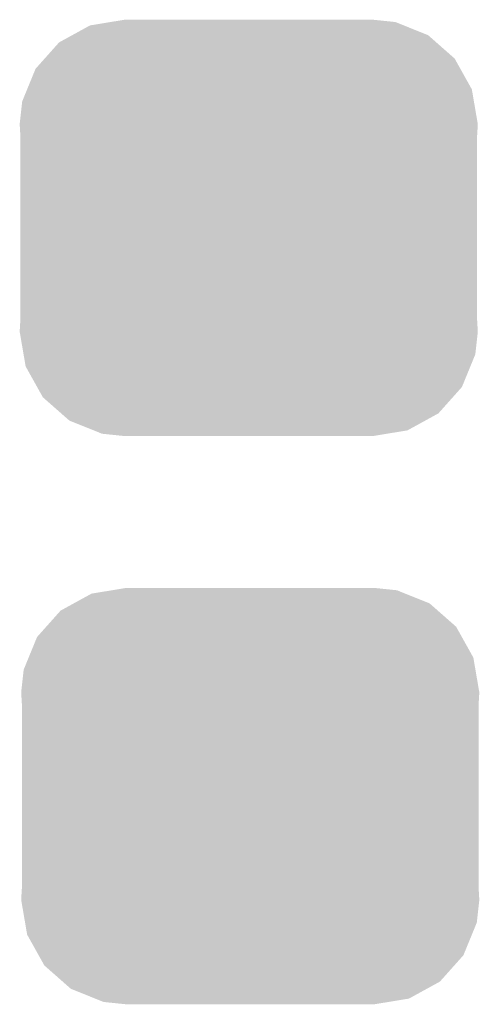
# Model space of a CAD drawing. Extents: x -1.3 to 24.2, y -3.9 to 53.4.
# Tile 24 of 34: x 12.6 to 13.4, y 19.2 to 20.9. Entities that reach past the tile are written whole.
import ezdxf

# ---------------------------------------------------------------- set-up
doc = ezdxf.new("R2010")
doc.units = 0
doc.layers.get('0').update_dxf_attribs({"linetype": 'CONTINUOUS'})
doc.layers.add('HALL_CURRENT_23_CLICK_V101_GTS', color=12, linetype='CONTINUOUS')

# ---------------------------------------------------------------- blocks, each defined once
blk = doc.blocks.new('CUSTOM_63')
for points in [[(-0.233628, 0.347838), (-0.20955, 0.35179), (0.247972, 0.347838), (0.20955, 0.35179)], [(-0.298526, 0.325596), (-0.268438, 0.342124), (0.30335, 0.325596), (0.2622, 0.342124)], [(-0.268438, 0.342124), (-0.233628, 0.347838), (0.2622, 0.342124), (0.247972, 0.347838)], [(-0.320744, 0.31339), (-0.298526, 0.325596), (0.317222, 0.31339), (0.30335, 0.325596)], [(-0.34504, 0.286174), (-0.320744, 0.31339), (0.348152, 0.286174), (0.317222, 0.31339)], [(-0.360486, 0.26887), (-0.34504, 0.286174), (0.357822, 0.26887), (0.348152, 0.286174)], [(-0.37475, 0.234078), (-0.360486, 0.26887), (0.377262, 0.234078), (0.357822, 0.26887)], [(-0.383124, 0.213652), (-0.37475, 0.234078), (0.380766, 0.213652), (0.377262, 0.234078)], [(-0.38735, 0.17526), (-0.383124, 0.213652), (0.38735, 0.17526), (0.380766, 0.213652)], [(-0.38608, 0.154124), (-0.38735, 0.17526), (0.38608, 0.154124), (0.38735, 0.17526)], [(-0.38608, -0.154124), (-0.38608, 0.154124), (0.38608, -0.154124), (0.38608, 0.154124)], [(-0.38735, -0.17526), (-0.38608, -0.154124), (0.38735, -0.17526), (0.38608, -0.154124)], [(-0.380764, -0.213652), (-0.38735, -0.17526), (0.383124, -0.213652), (0.38735, -0.17526)], [(-0.377262, -0.234078), (-0.380764, -0.213652), (0.374748, -0.234078), (0.383124, -0.213652)], [(-0.35782, -0.26887), (-0.377262, -0.234078), (0.360486, -0.26887), (0.374748, -0.234078)], [(-0.348152, -0.286174), (-0.35782, -0.26887), (0.345038, -0.286174), (0.360486, -0.26887)], [(-0.31722, -0.31339), (-0.348152, -0.286174), (0.320744, -0.31339), (0.345038, -0.286174)], [(-0.30335, -0.325596), (-0.31722, -0.31339), (0.298524, -0.325596), (0.320744, -0.31339)], [(-0.262198, -0.342124), (-0.30335, -0.325596), (0.268438, -0.342124), (0.298524, -0.325596)], [(-0.247972, -0.347838), (-0.262198, -0.342124), (0.233626, -0.347838), (0.268438, -0.342124)], [(-0.20955, -0.35179), (-0.247972, -0.347838), (0.20955, -0.35179), (0.233626, -0.347838)]]:
    blk.add_solid(points)

msp = doc.modelspace()

# ---------------------------------------------------------------- block references
at = {"layer": 'HALL_CURRENT_23_CLICK_V101_GTS'}
for p in [(13.02512, 20.54606), (13.02766, 19.58594)]:
    msp.add_blockref('CUSTOM_63', p, dxfattribs=at)

doc.saveas('drawing.dxf')
